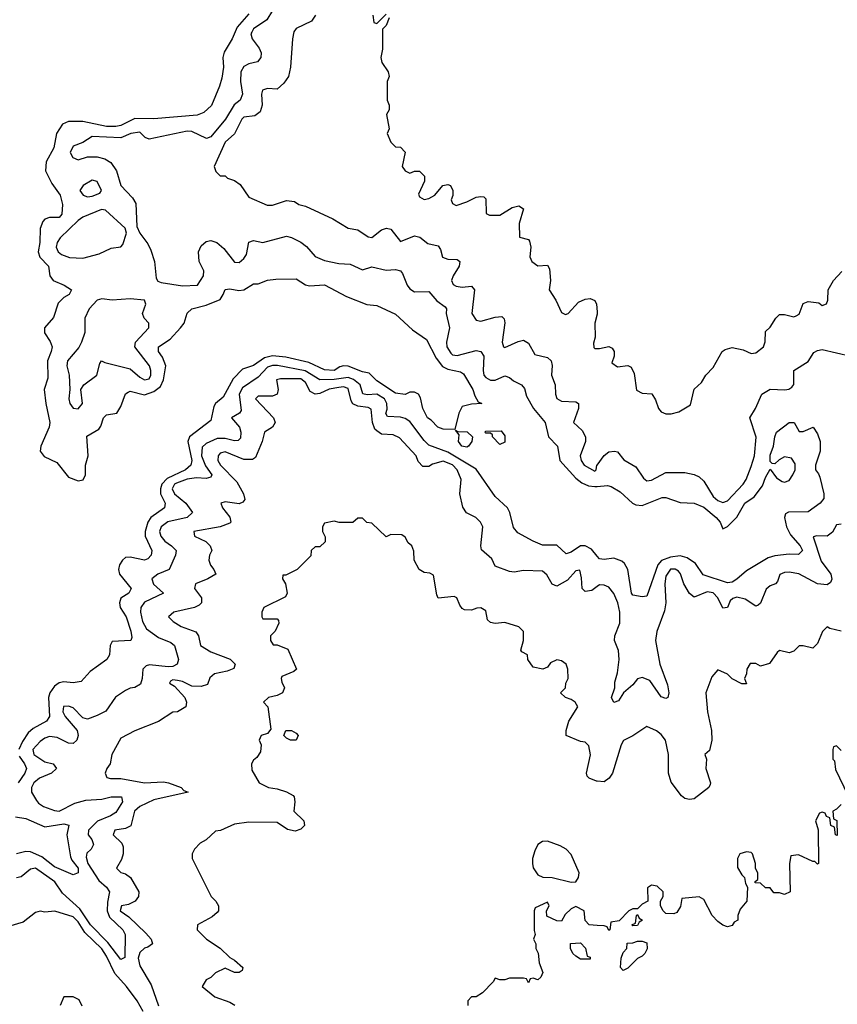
# Model space of a CAD drawing. Header units: inches. Extents: x 2601682 to 2755810, y 449311 to 584050.
# Tile 193 of 256: x 2637564 to 2641013, y 501835 to 505990. Entities that reach past the tile are written whole.
import ezdxf

# ---------------------------------------------------------------- set-up
doc = ezdxf.new("R2010")
doc.units = ezdxf.units.IN
doc.header["$MEASUREMENT"] = 0
doc.layers.add('C6530', color=7, linetype='Continuous')
doc.layers.add('C6540', color=7, linetype='Continuous')

msp = doc.modelspace()

# ---------------------------------------------------------------- linework, layer by layer
at = {"layer": 'C6530', "color": 2}
for points, elevation in [([(2638530, 506015.3), (2638481.7, 505958.3), (2638460.7, 505910), (2638427.1, 505852.9), (2638420.7, 505830), (2638423, 505790), (2638416.7, 505743.3), (2638407.3, 505710), (2638372.5, 505627.5), (2638341.1, 505598.9), (2638312.7, 505587.3), (2638130, 505571.5), (2638050, 505573.7), (2637990, 505543.9), (2637970, 505539.2), (2637930, 505539.3), (2637830, 505560.5), (2637770, 505560.7), (2637744.9, 505550), (2637718.7, 505510), (2637708.2, 505450), (2637675.8, 505390), (2637672.7, 505352.7), (2637699.1, 505299.1), (2637734.4, 505250), (2637744.9, 505210), (2637741, 505170), (2637730, 505155.3), (2637690, 505155.3), (2637670, 505149), (2637661.6, 505138.4), (2637650.4, 505109.6), (2637648.4, 505050), (2637641.6, 505010), (2637648.6, 504988.6), (2637684.9, 504950), (2637690.5, 504910), (2637704.9, 504890), (2637751.3, 504870), (2637782, 504850), (2637772, 504830), (2637750, 504817.2), (2637726.2, 504793.8), (2637706.2, 504733.8), (2637668.2, 504690), (2637668.7, 504668.7), (2637692.4, 504632.4), (2637700.5, 504610), (2637697.1, 504590), (2637680.4, 504550), (2637682.8, 504477.2), (2637667.7, 504430), (2637673.4, 504370), (2637690.3, 504290), (2637688.7, 504270), (2637653, 504190), (2637650.6, 504170), (2637666.6, 504146.6), (2637721.1, 504121.1), (2637770, 504059.5), (2637810, 504043.7), (2637831.1, 504048.9), (2637841.6, 504070), (2637842, 504110), (2637852.8, 504150), (2637847.2, 504232.8), (2637897.4, 504262.6), (2637905.8, 504274.2), (2637917.2, 504310), (2637930, 504322.8), (2637974, 504330), (2637990, 504358), (2638010, 504410.8), (2638021, 504419), (2638030, 504423), (2638090, 504407.4), (2638130, 504420.9), (2638157.3, 504442.7), (2638171.2, 504470), (2638180.5, 504530), (2638166.5, 504566.5), (2638149.3, 504590), (2638149, 504610), (2638198, 504642), (2638242.7, 504690), (2638257.2, 504710), (2638270, 504751.3), (2638289.6, 504770.4), (2638350, 504784.9), (2638409, 504810), (2638422.7, 504830), (2638430, 504851), (2638450, 504854.8), (2638488.1, 504848.1), (2638509.4, 504850.6), (2638550, 504876), (2638570, 504876), (2638610, 504890.8), (2638644.1, 504895.9), (2638730, 504896), (2638770, 504871.3), (2638787.1, 504867.1), (2638850, 504870.7), (2638942, 504822), (2639028.6, 504788.6), (2639070, 504784), (2639150, 504747.3), (2639221.4, 504681.4), (2639280.7, 504640.7), (2639321.3, 504561.3), (2639347.2, 504527.2), (2639370, 504515.8), (2639424, 504504), (2639436.3, 504496.3), (2639476, 504430), (2639483.6, 504403.6), (2639498, 504378), (2639514, 504370), (2639470, 504368), (2639430, 504358), (2639416, 504330), (2639399.6, 504260.4), (2639350, 504262), (2639328, 504270), (2639300.4, 504300.4), (2639284, 504310), (2639265.2, 504350), (2639254.6, 504394.6), (2639246, 504410), (2639230, 504418), (2639210, 504418), (2639190, 504408), (2639150, 504414), (2639070, 504466.6), (2639038, 504498), (2639010, 504504.2), (2638950, 504528), (2638930, 504529.6), (2638914.6, 504525.4), (2638890, 504509.8), (2638850, 504512), (2638783.5, 504543.5), (2638686.2, 504566.2), (2638630, 504571.5), (2638596.5, 504563.5), (2638550, 504531.6), (2638504.4, 504515.6), (2638464.7, 504475.3), (2638422.3, 504397.7), (2638390.4, 504370), (2638382.4, 504357.6), (2638370, 504299), (2638280.4, 504230), (2638273.7, 504210), (2638290.3, 504130), (2638285.5, 504110), (2638263.8, 504090), (2638186.2, 504053.8), (2638164, 504030), (2638158, 504010), (2638158.5, 503990), (2638177.1, 503950), (2638174.8, 503930), (2638116.4, 503890), (2638104.9, 503870), (2638093.1, 503830), (2638093.7, 503810), (2638120.7, 503750), (2638118.8, 503730), (2638104.9, 503715.1), (2638090, 503709.6), (2638030, 503722), (2638010, 503720.9), (2637997.3, 503710), (2637985.5, 503690), (2637980.5, 503670), (2637984.9, 503650), (2638034, 503590), (2638024.7, 503570), (2637990.5, 503549.5), (2637984.9, 503530), (2637988.2, 503510), (2638012.4, 503470), (2638032.7, 503410), (2638037.3, 503382.7), (2638032, 503370), (2637954.4, 503365.6), (2637944.9, 503350), (2637942, 503310), (2637931, 503290), (2637861.1, 503238.9), (2637823, 503197), (2637790, 503191.8), (2637750, 503196.3), (2637730, 503191.3), (2637710, 503178), (2637691.5, 503150), (2637685.4, 503130), (2637690, 503049.2), (2637676.3, 503030), (2637621.3, 502998.7), (2637599.9, 502980.1), (2637575.3, 502944.7), (2637559.7, 502910)], 10), ([(2638630, 506029.3), (2638606, 505990), (2638550, 505951.2), (2638542.6, 505937.4), (2638539.5, 505930), (2638544.9, 505910), (2638574, 505870), (2638582.8, 505850), (2638581, 505830), (2638567.3, 505812.7), (2638530, 505804.5), (2638510, 505792.3), (2638496.4, 505770), (2638494.9, 505730), (2638504.4, 505675.6), (2638494, 505650), (2638469.1, 505630.9), (2638432, 505570), (2638370, 505495.6), (2638351.7, 505488.3), (2638290, 505518), (2638270, 505520.5), (2638110, 505486.6), (2638092.7, 505492.7), (2638070, 505516), (2638032, 505510), (2637990, 505491.5), (2637870, 505497), (2637830, 505472.3), (2637790, 505457.2), (2637777.3, 505430), (2637788.3, 505408.3), (2637810, 505398.8), (2637850, 505411), (2637890, 505410.8), (2637923.4, 505403.4), (2637948, 505388), (2637972.7, 505352.7), (2637990.8, 505290), (2638039.1, 505239.1), (2638054, 505214), (2638058, 505118), (2638070.7, 505090), (2638104.4, 505044.4), (2638117, 505017), (2638133, 504970), (2638139.8, 504899.8), (2638146.8, 504886.8), (2638160.7, 504880.7), (2638250, 504866.8), (2638314, 504870), (2638339.3, 504910), (2638341.2, 504930), (2638321.2, 504970), (2638318, 505010), (2638330, 505036), (2638350, 505054), (2638370, 505059.1), (2638396, 505050), (2638425.1, 505025.1), (2638470, 504966.8), (2638490, 504966), (2638510, 504982.8), (2638520.1, 504999.9), (2638530, 505052), (2638550, 505058.8), (2638590, 505050.6), (2638690, 505076), (2638710.7, 505070.7), (2638750, 505051.3), (2638773.4, 505033.4), (2638810, 504990.7), (2638850, 504974.4), (2638910, 504962), (2638958, 504958), (2639010, 504934.8), (2639050, 504946.8), (2639110, 504933), (2639150, 504935.5), (2639170.6, 504930.6), (2639179.3, 504919.3), (2639198, 504870), (2639210, 504854), (2639230, 504842), (2639290, 504842.8), (2639324.2, 504804.2), (2639358.8, 504778.8), (2639364, 504770), (2639363, 504750), (2639377, 504690), (2639364.2, 504630), (2639365.3, 504610), (2639382.4, 504582.4), (2639390, 504576.4), (2639410, 504573.4), (2639490, 504594), (2639510, 504590.4), (2639522, 504570), (2639519, 504510), (2639522.6, 504490), (2639530, 504480.4), (2639550, 504468.8), (2639570, 504468.7), (2639610, 504487.3), (2639630, 504480.7), (2639646.7, 504466.7), (2639681, 504450), (2639693.2, 504433.2), (2639702, 504402), (2639731.3, 504350), (2639780.5, 504290), (2639795.5, 504230), (2639832.7, 504190), (2639843, 504130), (2639910, 504054.9), (2639935.9, 504035.9), (2639963.7, 504023.7), (2639990, 504019.7), (2640000, 504020.5)], 14), ([(2638812, 506010), (2638795.3, 505984.7), (2638730, 505952.7), (2638721.1, 505938.9), (2638714.8, 505910), (2638706.8, 505790), (2638698, 505750), (2638678, 505722), (2638650, 505697.2), (2638610, 505699.3), (2638587.7, 505692.3), (2638584, 505676), (2638586.4, 505630), (2638578.7, 505601.3), (2638555.6, 505584.4), (2638510, 505578.4), (2638500.5, 505570), (2638470, 505508.7), (2638430, 505474), (2638384.7, 505370), (2638392, 505350), (2638410, 505332), (2638430, 505331.3), (2638441, 505321), (2638470, 505311.3), (2638494.4, 505294.4), (2638530, 505241), (2638607.5, 505207.5), (2638630, 505207.3), (2638690, 505226.8), (2638723.6, 505223.6), (2638742, 505210), (2638770, 505204), (2638884.7, 505150), (2638950, 505111), (2638990, 505102.8), (2639034.4, 505074.4), (2639050, 505070.8), (2639090, 505104), (2639110.7, 505110.7), (2639130, 505106), (2639170, 505054.8), (2639230, 505078), (2639252.7, 505072.7), (2639285.8, 505045.8), (2639330, 505036), (2639339.8, 505019.8), (2639347.9, 504987.9), (2639370, 504979.1), (2639410, 504978.8), (2639421, 504970), (2639417.3, 504950), (2639393, 504910), (2639386, 504890), (2639393.2, 504873.2), (2639405.7, 504865.7), (2639430, 504861.6), (2639470, 504866), (2639482.8, 504850), (2639470.8, 504750.8), (2639490, 504722), (2639510, 504718), (2639570, 504735.5), (2639597.3, 504737.3), (2639607.3, 504727.3), (2639610.6, 504710.6), (2639598.8, 504630), (2639604.7, 504610), (2639610, 504607.3), (2639667.5, 504632.5), (2639690, 504637.3), (2639710, 504624.7), (2639736.9, 504576.9), (2639790, 504564), (2639806.8, 504550), (2639810.4, 504530.4), (2639808.2, 504490), (2639823, 504450), (2639823.8, 504410), (2639830, 504391.3), (2639850, 504380.5), (2639910, 504377.3), (2639921, 504370), (2639922, 504350), (2639901, 504290), (2639937.1, 504257.1), (2639950.8, 504230), (2639950.8, 504210), (2639928.2, 504150), (2639932.7, 504130), (2639945.5, 504110), (2639990, 504084.7), (2639995.3, 504090), (2639999.3, 504110), (2640000, 504110.9)], 18), ([(2639054, 506010), (2639058, 505978), (2639070, 505974), (2639110, 506014)], 22), ([(2639122, 505998), (2639110, 505966), (2639094, 505950), (2639094.8, 505865.2), (2639086.8, 505830), (2639092, 505810), (2639118, 505770), (2639122, 505750), (2639114, 505730), (2639114, 505650), (2639122, 505630), (2639122, 505610), (2639112, 505590), (2639122, 505530), (2639114, 505510), (2639130, 505474), (2639150, 505454), (2639170, 505452), (2639190.7, 505430.7), (2639178, 505370), (2639190, 505352), (2639210, 505342), (2639228.9, 505351.1), (2639250, 505351.3), (2639271.3, 505330), (2639271.1, 505308.9), (2639246.4, 505253.6), (2639250, 505242), (2639270, 505231.3), (2639290, 505236), (2639315.3, 505250), (2639349.3, 505290.7), (2639370, 505294.8), (2639382, 505290), (2639391.3, 505270), (2639391.1, 505248.9), (2639384.7, 505230), (2639390, 505214), (2639406, 505206), (2639450, 505221), (2639490, 505241), (2639510, 505244.7), (2639522, 505242), (2639530, 505234), (2639532, 505172), (2639545.4, 505165.4), (2639590, 505166), (2639642, 505198), (2639663.6, 505203.6), (2639670, 505204.7), (2639690, 505192), (2639671.3, 505130), (2639672, 505072), (2639710, 505062), (2639715.3, 505055.3), (2639721, 505030), (2639716, 504990), (2639724.7, 504970), (2639750, 504951.3), (2639790, 504954), (2639798.8, 504938.8), (2639802.8, 504890), (2639798, 504850), (2639826, 504806), (2639850, 504754), (2639866, 504746), (2639878, 504750), (2639922, 504798), (2639949.4, 504810.6), (2639970, 504814), (2639990, 504804.7), (2639997.3, 504790), (2640000, 504758)], 22), ([(2640000, 504747.3), (2639990.7, 504710), (2639991.3, 504650), (2639985.4, 504625.4), (2639986.4, 504606.4), (2639990, 504602), (2640000, 504602)], 22), ([(2640000, 503726.8), (2639976.2, 503756.2), (2639950, 503769.7), (2639930, 503769.7), (2639890, 503743.6), (2639870, 503736), (2639830, 503772.3), (2639770, 503773.2), (2639729.6, 503789.6), (2639664.8, 503824.8), (2639647.5, 503847.5), (2639631.5, 503910), (2639621.6, 503930), (2639570, 503978), (2639490, 504093.6), (2639370, 504165.8), (2639290, 504195.1), (2639270, 504214), (2639210, 504294.5), (2639190, 504307.3), (2639170, 504312.8), (2639116, 504316), (2639108.2, 504328.2), (2639114, 504346), (2639113.3, 504370), (2639103.1, 504390), (2639070, 504409.8), (2639030, 504407.2), (2639011.8, 504411.8), (2638999.7, 504450), (2638972.5, 504472.5), (2638950, 504479.8), (2638890, 504471.4), (2638830.7, 504470.7), (2638767.9, 504507.9), (2638651.3, 504531.3), (2638630, 504531.6), (2638610, 504523.5), (2638570, 504481.6), (2638504, 504436), (2638490.3, 504410), (2638498.4, 504341.6), (2638490.7, 504329.3), (2638458, 504310), (2638490.5, 504270.5), (2638496.4, 504250), (2638495.3, 504224.7), (2638485.2, 504214.8), (2638470, 504213.6), (2638430, 504222.7), (2638397.1, 504222.9), (2638350, 504202.4), (2638334.3, 504185.7), (2638331.4, 504150), (2638347.6, 504107.6), (2638374.9, 504070), (2638370, 504059), (2638350, 504053.6), (2638310, 504057.2), (2638270, 504051.6), (2638225.1, 504034.9), (2638217, 504030), (2638210, 504016), (2638207.2, 504010), (2638216.4, 503990), (2638265.3, 503950), (2638293, 503910), (2638270.8, 503890), (2638188.3, 503871.7), (2638160.3, 503850), (2638153.4, 503830), (2638159.5, 503810), (2638175.8, 503790), (2638204.9, 503770), (2638224, 503750), (2638220.5, 503730), (2638194.8, 503670), (2638146, 503650), (2638120.7, 503630), (2638128.7, 503608.7), (2638171, 503570), (2638090, 503531.6), (2638074.4, 503510), (2638073.4, 503490), (2638081.5, 503450), (2638099.1, 503419.1), (2638150, 503383.1), (2638201.7, 503361.7), (2638216.3, 503350), (2638233.4, 503290), (2638227.7, 503270), (2638210, 503260.5), (2638190, 503259.1), (2638112.1, 503267.9), (2638096.7, 503263.3), (2638084, 503250), (2638080.5, 503210), (2638073.5, 503186.5), (2638050, 503172.3), (2638030, 503169.5), (2638010, 503159.5), (2637968.4, 503131.6), (2637927.7, 503072.3), (2637890, 503053.2), (2637850, 503039), (2637830, 503044), (2637790, 503086.6), (2637770, 503093.6), (2637748.1, 503091.9), (2637746.4, 503070), (2637755.5, 503050), (2637806, 502990), (2637811, 502970), (2637804.7, 502950), (2637790, 502935.3), (2637770, 502937.2), (2637721.2, 502961.2), (2637690, 502965.1), (2637670, 502958.4), (2637650, 502944.5), (2637619.1, 502910), (2637623, 502890), (2637670, 502858.7), (2637704.7, 502850), (2637718.8, 502830), (2637697.3, 502810), (2637647.7, 502790), (2637623.8, 502770), (2637613.4, 502750), (2637614, 502730), (2637635.2, 502695.2), (2637643.8, 502683.8), (2637664.7, 502670), (2637710, 502652.7), (2637730, 502650.4), (2637796.6, 502683.4), (2637843.3, 502696.7), (2637910, 502700.3), (2637950.3, 502710.3), (2637994, 502710), (2637997.3, 502690), (2637970, 502644.5), (2637946.8, 502630), (2637891.9, 502608.1), (2637854.4, 502570), (2637853, 502550), (2637867.7, 502530), (2637874.9, 502510), (2637864.9, 502490), (2637846.7, 502473.3), (2637844.4, 502455.6), (2637851.6, 502430), (2637897, 502357), (2637930.4, 502330), (2637942, 502310), (2637933.9, 502266.1), (2637933.2, 502230), (2637943.2, 502203.2), (2637999.5, 502150), (2638008.4, 502130), (2638007.3, 502032.7), (2637990, 502023.7), (2637935.4, 502095.4), (2637863.1, 502170), (2637817.6, 502237.6), (2637744.2, 502304.2), (2637711.6, 502351.6), (2637630, 502409.3), (2637610, 502405.2), (2637570, 502372.7), (2637550, 502369.2)], 14), ([(2640000, 503597.9), (2639978, 503582), (2639950, 503577.2), (2639937.2, 503590), (2639934.8, 503634.8), (2639927.3, 503667.3), (2639910, 503664), (2639875.6, 503624.4), (2639830, 503599.3), (2639810, 503608.7), (2639787.5, 503647.5), (2639770, 503662.7), (2639690, 503665.6), (2639650, 503659.3), (2639630, 503661.2), (2639570, 503684), (2639555.3, 503715.3), (2639512.9, 503752.9), (2639509.2, 503770), (2639518, 503850), (2639508, 503870), (2639488.9, 503888.9), (2639449.2, 503909.2), (2639433.6, 503933.6), (2639421.2, 503990), (2639426, 504050), (2639409.5, 504090), (2639390, 504111.1), (2639350, 504127.3), (2639305.8, 504114.2), (2639290, 504104), (2639264, 504104), (2639245.2, 504125.2), (2639236, 504150), (2639166.2, 504226.2), (2639138.9, 504238.9), (2639090, 504240.9), (2639070, 504255.1), (2639062.8, 504262.8), (2639052.8, 504290), (2639047.2, 504347.2), (2639034.1, 504354.2), (2638990, 504359.1), (2638969.7, 504369.7), (2638962.4, 504382.4), (2638950, 504433.3), (2638930, 504440.4), (2638910, 504438.5), (2638869.3, 504430.7), (2638830, 504413), (2638810, 504409.6), (2638790, 504420.9), (2638770, 504459.5), (2638750, 504475.1), (2638664.7, 504475.3), (2638647.3, 504470), (2638654, 504430), (2638650.4, 504409.6), (2638630, 504402), (2638570, 504401.2), (2638558.8, 504390), (2638634.9, 504310), (2638642, 504290), (2638631, 504270), (2638596, 504250), (2638586.8, 504210), (2638558, 504142), (2638546, 504134), (2638510, 504134.7), (2638430, 504166), (2638410, 504161.2), (2638400.7, 504150), (2638399.1, 504130), (2638410.5, 504110), (2638480.6, 504040.6), (2638508.2, 503990), (2638514.2, 503965.8), (2638505.5, 503954.5), (2638490, 503947.3), (2638430, 503956), (2638412, 503950), (2638418.8, 503930), (2638450.4, 503890.4), (2638454, 503870), (2638450, 503866), (2638410.3, 503849.7), (2638298, 503830), (2638301, 503810), (2638348.5, 503788.5), (2638367.3, 503770), (2638374.8, 503750), (2638364.9, 503730), (2638362, 503710), (2638368.6, 503688.6), (2638382.8, 503670), (2638390.8, 503650), (2638358, 503630), (2638306, 503610), (2638300.7, 503590), (2638330.7, 503550), (2638330.8, 503530), (2638320.5, 503519.5), (2638302, 503510), (2638214, 503490), (2638192, 503470), (2638211.3, 503450), (2638244.7, 503430), (2638306.8, 503406.8), (2638318, 503390), (2638326.8, 503350), (2638370, 503322), (2638451.5, 503291.5), (2638473.4, 503270), (2638467.7, 503252.3), (2638439, 503241), (2638386, 503230), (2638366.7, 503213.3), (2638355.8, 503184.2), (2638330, 503175.6), (2638290, 503177.6), (2638250, 503197.6), (2638230, 503202), (2638210, 503204), (2638200.7, 503199.3), (2638196, 503190), (2638217, 503177), (2638260.7, 503130), (2638267.3, 503110), (2638264.7, 503090), (2638230, 503068.7), (2638210, 503068), (2638150, 503028.7), (2638050, 502988.7), (2637990, 502958), (2637952, 502890), (2637946, 502850), (2637931.3, 502830), (2637924.7, 502810), (2637931.6, 502791.6), (2637947.5, 502787.5), (2637990, 502787.7), (2638090, 502770.4), (2638170, 502773.4), (2638192, 502770), (2638244.7, 502750), (2638256.9, 502736.9), (2638274, 502730), (2638130, 502697.4), (2638070.8, 502670), (2638048.2, 502650), (2638032.2, 502587.8), (2638010, 502577), (2637964.7, 502570), (2637958, 502550), (2637995.2, 502515.2), (2637999.8, 502499.8), (2638000.7, 502470), (2637994, 502446), (2637972, 502410), (2637991.1, 502391.1), (2638010, 502386), (2638030.7, 502370.7), (2638066, 502310), (2638064.7, 502290), (2638051.3, 502270), (2638023.5, 502256.5), (2637994, 502250), (2637987.7, 502230), (2638023.7, 502203.7), (2638095.4, 502135.4), (2638118.8, 502110), (2638124.7, 502090), (2638104, 502076), (2638090, 502072.7), (2638070, 502054), (2638063.6, 502030), (2638070, 501997.3), (2638118, 501918), (2638148.9, 501828.9)], 18), ([(2640000, 502776.9), (2639997.2, 502777.2), (2639966, 502790), (2639958, 502798), (2639955.3, 502810), (2639972.5, 502887.5), (2639965.2, 502925.2), (2639950, 502942), (2639930, 502944), (2639869, 502970), (2639869, 502990), (2639881.2, 503030), (2639918, 503090), (2639908, 503110), (2639890, 503122), (2639866, 503130), (2639846, 503150), (2639866, 503170), (2639868, 503190), (2639878, 503210), (2639876, 503250), (2639869, 503270), (2639850, 503285.2), (2639830, 503289), (2639804, 503276), (2639790, 503258), (2639771.1, 503248.9), (2639730, 503258), (2639708, 503290), (2639706, 503310), (2639682, 503322), (2639678, 503330), (2639688.9, 503371.1), (2639688.9, 503408.9), (2639670, 503428.7), (2639610, 503446), (2639570, 503442), (2639550, 503446), (2639538, 503458), (2639530, 503495.3), (2639510, 503508), (2639492.7, 503507.3), (2639470, 503498), (2639440.4, 503500.4), (2639430, 503506), (2639420.2, 503520.2), (2639408, 503550), (2639396.5, 503556.5), (2639329.1, 503549.1), (2639323.2, 503563.2), (2639310, 503646), (2639294, 503654), (2639270, 503657.2), (2639249.4, 503669.4), (2639228.7, 503710), (2639227.3, 503747.3), (2639218, 503770), (2639203.1, 503783.1), (2639190, 503806), (2639176.4, 503816.4), (2639130, 503818), (2639110, 503808), (2639050, 503866), (2639028.4, 503868.4), (2639010, 503886), (2638990, 503886), (2638970, 503868), (2638911.6, 503868.4), (2638890, 503874), (2638850, 503866), (2638842, 503850), (2638842, 503830), (2638852.7, 503807.3), (2638852.7, 503787.3), (2638830, 503766), (2638810, 503766), (2638794, 503750), (2638792.7, 503727.3), (2638734, 503670), (2638686, 503646), (2638674, 503646), (2638672, 503630), (2638684.7, 503610), (2638692, 503570), (2638684.7, 503555.3), (2638594, 503510), (2638584.7, 503490), (2638584.7, 503470), (2638590, 503462), (2638650, 503462), (2638655.3, 503455.3), (2638656.9, 503443.1), (2638642, 503410), (2638622, 503390), (2638622, 503370), (2638632.7, 503352.7), (2638650, 503352), (2638694.4, 503334.4), (2638731, 503250), (2638721, 503239), (2638670, 503218), (2638666.8, 503210), (2638670, 503194), (2638681, 503170), (2638672, 503150), (2638650, 503139), (2638614, 503130), (2638592, 503110), (2638611.3, 503090), (2638623.6, 502996.4), (2638610, 502978), (2638582, 502970), (2638574, 502950), (2638582, 502930), (2638579.6, 502900.4), (2638563.6, 502876.4), (2638550, 502866), (2638542, 502850), (2638543.6, 502823.6), (2638574, 502770), (2638614, 502750), (2638650, 502744.7), (2638690, 502732), (2638716.9, 502716.9), (2638722, 502710), (2638724.7, 502690), (2638721, 502650), (2638762, 502610), (2638766, 502590), (2638750, 502574), (2638726, 502566), (2638693.2, 502573.2), (2638650, 502602), (2638530, 502604), (2638470, 502595.3), (2638411.6, 502568.4), (2638390, 502566), (2638351.1, 502528.9), (2638325.4, 502514.6), (2638302, 502490), (2638292, 502470), (2638292, 502450), (2638314, 502406), (2638372, 502290), (2638392, 502270), (2638402, 502250), (2638402, 502230), (2638396.9, 502223.1), (2638375.3, 502204.7), (2638314, 502170), (2638312, 502150), (2638352, 502110), (2638410, 502072), (2638450, 502032), (2638470, 502022), (2638504.7, 501990), (2638502, 501978), (2638490, 501968.7), (2638470, 501968.7), (2638430, 501988), (2638390, 501968), (2638370, 501948), (2638350, 501938), (2638334, 501910), (2638386.4, 501866.4), (2638450, 501844.7), (2638471, 501831)], 22), ([(2637561.8, 502881.8), (2637584.4, 502850), (2637592.4, 502830), (2637584.9, 502810), (2637557.7, 502770)], 10), ([(2637545.7, 502625.7), (2637590, 502619.5), (2637670, 502583.8), (2637750, 502597.1), (2637770.5, 502590.5), (2637763, 502550), (2637778, 502458), (2637783.7, 502443.7), (2637810.3, 502410), (2637810.6, 502389.4), (2637790, 502381.2), (2637710, 502415.1), (2637657.4, 502457.4), (2637610, 502478), (2637590, 502480.5), (2637550, 502469.6)], 10), ([(2638084.5, 501804.5), (2638058.9, 501850), (2638014.8, 501910), (2637965.4, 501965.4), (2637930, 502038.4), (2637910, 502069.6), (2637838.4, 502138.4), (2637810, 502182.7), (2637790, 502203.7), (2637711.6, 502228.4), (2637670, 502224), (2637650, 502228.7), (2637630, 502222), (2637578, 502182), (2637516.9, 502163.1)], 18), ([(2640000, 502167.9), (2639966, 502170), (2639948.9, 502188.9), (2639946, 502230), (2639910, 502248), (2639890, 502238), (2639865.4, 502214.6), (2639850, 502186), (2639830, 502188), (2639787.3, 502207.3), (2639786, 502230), (2639798, 502250), (2639790, 502266), (2639738, 502242), (2639734, 502230), (2639734, 502146), (2639738, 502130), (2639732, 502110), (2639742, 502090), (2639742, 502070), (2639750.9, 502050.9), (2639756, 502010), (2639771.3, 501970), (2639762, 501950), (2639750, 501938), (2639730, 501946), (2639718, 501942), (2639710, 501926), (2639702, 501942), (2639690, 501946), (2639630, 501946), (2639610, 501938), (2639590, 501938), (2639570, 501946), (2639562, 501930), (2639516.9, 501883.1), (2639490, 501866), (2639470, 501866), (2639454, 501850), (2639454, 501830)], 26), ([(2637827.3, 501827.3), (2637814.6, 501854.6), (2637790, 501866), (2637750, 501866), (2637734, 501830)], 22)]:
    msp.add_lwpolyline(points, dxfattribs=dict(at, elevation=elevation))
for points, elevation in [([(2637870, 505312.7), (2637832, 505290), (2637818, 505270), (2637832, 505250), (2637850, 505242.8), (2637870, 505246), (2637902, 505258), (2637908.7, 505270), (2637890, 505308)], 14), ([(2637909, 505189), (2637830, 505156.3), (2637810, 505143.5), (2637734.9, 505070), (2637721.6, 505050), (2637717.1, 505030), (2637725.5, 505010), (2637739.9, 504999.9), (2637773.4, 504986.6), (2637830, 504983.8), (2637898.4, 505001.6), (2637950, 505026), (2637990, 505032), (2637999, 505041), (2638014, 505090), (2638009, 505110), (2637926, 505186)], 14), ([(2638030, 504812.3), (2637953.7, 504806.3), (2637910, 504812.3), (2637890, 504806), (2637857.3, 504770), (2637838, 504730), (2637838.8, 504670), (2637824, 504630), (2637812.8, 504607.2), (2637764.9, 504550), (2637762, 504530), (2637773, 504490), (2637776, 504430), (2637770.8, 504390), (2637774.8, 504370), (2637790, 504351), (2637810, 504347.7), (2637829, 504370), (2637822, 504430), (2637834, 504450), (2637888.7, 504490), (2637901.2, 504538.8), (2637909.4, 504550.6), (2637923.5, 504543.5), (2638030, 504516.3), (2638070, 504482), (2638090, 504470.7), (2638110, 504474.8), (2638117.6, 504490), (2638117.6, 504510), (2638111.5, 504530), (2638049.2, 504610), (2638052.7, 504630), (2638109.2, 504690), (2638109, 504710), (2638088.7, 504730), (2638082, 504750), (2638095.3, 504790), (2638090, 504806)], 14), ([(2639450, 504186), (2639429.2, 504190), (2639415.3, 504210), (2639418, 504238), (2639402, 504258), (2639412.7, 504252.7), (2639451.1, 504251.1), (2639474, 504230), (2639472, 504210), (2639458, 504190)], 10), ([(2639590, 504198), (2639558, 504230), (2639558, 504238), (2639550, 504246), (2639530, 504246), (2639526, 504250), (2639530, 504254), (2639595.3, 504255.3), (2639610, 504234), (2639610, 504208)], 10), ([(2638730, 502949.3), (2638706, 502950), (2638690, 502958), (2638678, 502970), (2638686, 502990), (2638710, 502990.6), (2638730, 502978.8), (2638738.8, 502970)], 22), ([(2639790, 502523.7), (2639770, 502522.7), (2639750.4, 502509.6), (2639736.7, 502483.3), (2639727.3, 502450), (2639726.8, 502430), (2639730.6, 502410.6), (2639750, 502382), (2639771, 502371), (2639810, 502370.7), (2639890, 502351), (2639910, 502352), (2639922, 502370), (2639924, 502390), (2639890, 502468), (2639869.4, 502489.4), (2639844.1, 502504.1)], 26), ([(2639930, 502026), (2639910, 502038), (2639898, 502050), (2639888, 502070), (2639888, 502092), (2639930, 502094), (2639951.6, 502071.6), (2639958, 502038), (2639970, 502034), (2639970, 502026)], 26)]:
    msp.add_lwpolyline(points, close=True, dxfattribs=dict(at, elevation=elevation))
at = {"layer": 'C6540', "color": 2}
for points, elevation in [([(2640000, 504602), (2640010, 504602), (2640050, 504611.3), (2640063.6, 504603.6), (2640072, 504590), (2640072, 504570), (2640062, 504542), (2640085.4, 504525.4), (2640128.9, 504531.1), (2640143.6, 504523.6), (2640156.9, 504496.9), (2640166.4, 504426.4), (2640190, 504414), (2640231.1, 504411.1), (2640246.4, 504386.4), (2640258.8, 504350), (2640270, 504336), (2640290, 504326.8), (2640312.9, 504327.1), (2640344.7, 504335.3), (2640394.6, 504365.4), (2640409, 504431), (2640440.4, 504459.6), (2640458, 504490), (2640490, 504522), (2640528, 504590), (2640540.9, 504599.1), (2640570, 504607.3), (2640616.8, 504596.8), (2640650, 504581), (2640670, 504584.7), (2640702, 504610), (2640708.9, 504631.1), (2640710, 504674), (2640730, 504692), (2640754, 504730), (2640770, 504746), (2640790, 504746), (2640830, 504736), (2640840.2, 504739.8), (2640852.1, 504747.9), (2640870, 504792), (2640890, 504801), (2640934.8, 504794.8), (2640950, 504784.7), (2640968.4, 504791.6), (2640974, 504806), (2640975.3, 504850), (2640998, 504890), (2641032.5, 504927.5)], 22), ([(2640000, 504758), (2640000.7, 504750), (2640000, 504747.3)], 22), ([(2640000, 504110.9), (2640029.5, 504150.5), (2640050, 504166), (2640074, 504170), (2640086, 504166), (2640113.2, 504133.2), (2640162.8, 504102.8), (2640195.9, 504055.9), (2640210, 504044), (2640230, 504047.3), (2640290, 504078.8), (2640370, 504078.8), (2640410, 504070.8), (2640430, 504061), (2640450, 504042.8), (2640490, 503978), (2640510, 503961.6), (2640530, 503953), (2640550, 503959.1), (2640616.2, 504030), (2640629.4, 504050), (2640650, 504104.7), (2640663.6, 504150), (2640671.3, 504228.7), (2640644, 504310), (2640668.7, 504350), (2640695.3, 504410), (2640729.6, 504430.4), (2640792, 504428), (2640809.4, 504430.6), (2640820.9, 504439.1), (2640829.3, 504450.7), (2640829.6, 504510.4), (2640890, 504547.7), (2640914.8, 504585.2), (2640930, 504594.8), (2640950, 504598.8), (2641070, 504570.5)], 18), ([(2640000, 504020.5), (2640044.2, 504024.2), (2640059.6, 504019.6), (2640097.7, 503997.8), (2640149.3, 503949.3), (2640163.2, 503943.2), (2640190, 503940.3), (2640273.8, 503973.8), (2640290, 503974), (2640350, 503953), (2640410, 503950.5), (2640450, 503932.7), (2640502, 503890), (2640518.8, 503870), (2640530, 503842), (2640550, 503851), (2640590, 503890.7), (2640623.7, 503950), (2640663.3, 503976.7), (2640697.2, 504022.8), (2640710, 504058), (2640730, 504094), (2640757.3, 504057.3), (2640780.7, 504040.7), (2640790, 504038.8), (2640810, 504046), (2640826, 504070), (2640835.3, 504090), (2640835.3, 504115.3), (2640820.4, 504140.4), (2640790, 504145.2), (2640767.5, 504132.5), (2640750, 504115.3), (2640738, 504118), (2640730, 504126), (2640730, 504152), (2640743.7, 504190), (2640749.5, 504230.5), (2640757.2, 504250), (2640810, 504291), (2640831, 504291), (2640852.7, 504252.7), (2640870, 504252), (2640911.3, 504271.3), (2640930, 504242), (2640941, 504210), (2640941, 504170), (2640922, 504110), (2640922, 504090), (2640934.4, 504074.4), (2640939.1, 504059.1), (2640956.3, 503990), (2640956.3, 503970), (2640941, 503950), (2640890, 503914), (2640807.7, 503912.3), (2640795.3, 503904.7), (2640790.7, 503889.3), (2640799.3, 503850), (2640816.5, 503816.5), (2640856.3, 503770), (2640866, 503750), (2640850, 503734), (2640810, 503735.1), (2640750, 503727.8), (2640721.3, 503718.7), (2640630, 503664), (2640590, 503629.3), (2640570, 503617.2), (2640550, 503613.2), (2640446.9, 503646.9), (2640415.1, 503695), (2640379.8, 503719.8), (2640350, 503727.2), (2640310, 503722.7), (2640272.3, 503707.7), (2640255.8, 503690), (2640210, 503558), (2640190, 503555.3), (2640150, 503562), (2640145.2, 503570), (2640129.7, 503670), (2640115.6, 503695.6), (2640104.6, 503704.6), (2640070, 503718), (2640030, 503712), (2640010, 503714.5), (2640000, 503726.8)], 14), ([(2641030, 503861.2), (2641010, 503859), (2640992.8, 503827.2), (2640971.3, 503810), (2640927.5, 503812.5), (2640912, 503808), (2640945.4, 503705.4), (2640986, 503650), (2640990.4, 503629.6), (2640984.9, 503615.1), (2640970, 503606), (2640930.5, 503609.5), (2640851.1, 503651.1), (2640810, 503658.4), (2640790, 503657.2), (2640771, 503649), (2640761, 503619), (2640752, 503610), (2640730, 503601.2), (2640713.2, 503586.8), (2640690, 503528), (2640679.8, 503520.2), (2640670, 503515.3), (2640625.1, 503545.1), (2640590, 503552.8), (2640572.5, 503547.5), (2640562, 503538), (2640550, 503509), (2640530, 503506.6), (2640509.6, 503550), (2640490, 503571.2), (2640464.6, 503575.4), (2640410, 503552.7), (2640390, 503569.2), (2640365.6, 503610), (2640351.5, 503651.5), (2640342.9, 503662.9), (2640330, 503671.5), (2640310, 503671.2), (2640290, 503642), (2640286.3, 503610), (2640290.3, 503529.6), (2640284.1, 503495.9), (2640251.7, 503408.3), (2640246, 503370), (2640264.4, 503270), (2640296.3, 503183.7), (2640302, 503150), (2640298, 503130), (2640290, 503125.2), (2640270, 503133.2), (2640222, 503202), (2640190, 503214.5), (2640170, 503209.2), (2640150, 503184), (2640110.7, 503149.3), (2640090, 503115.3), (2640070, 503109), (2640061.2, 503130), (2640075.3, 503170), (2640074.6, 503194.6), (2640085.6, 503234.4), (2640093.6, 503290), (2640090, 503328), (2640072.7, 503370), (2640075.1, 503390), (2640095.8, 503444.2), (2640095.8, 503490), (2640087.3, 503530), (2640070, 503569), (2640050, 503595.3), (2640030, 503604), (2640010, 503605.2), (2640000, 503597.9)], 18), ([(2641029.1, 503409.1), (2640981.2, 503421.2), (2640970, 503428), (2640951.1, 503408.9), (2640930, 503358), (2640910, 503338), (2640870, 503348), (2640852.7, 503347.3), (2640830, 503326), (2640810, 503318), (2640770, 503328), (2640759.6, 503320.4), (2640726.8, 503273.2), (2640690, 503262), (2640670, 503273.2), (2640646.4, 503273.6), (2640631.3, 503250), (2640630.9, 503229.1), (2640622, 503210), (2640630, 503188), (2640610, 503188), (2640570, 503208), (2640550, 503228), (2640510, 503246), (2640483.6, 503216.4), (2640458, 503150), (2640466, 503070), (2640482.8, 502990), (2640484.7, 502950), (2640474, 502906), (2640454, 502890), (2640462, 502870), (2640458.8, 502830), (2640478.8, 502770), (2640477.3, 502762.7), (2640471.3, 502750), (2640410, 502702), (2640390, 502699), (2640370, 502704), (2640355.5, 502715.5), (2640312.1, 502772.1), (2640300.9, 502810), (2640301.6, 502890), (2640289.2, 502950), (2640270, 502974), (2640250, 502988.7), (2640210, 503008), (2640150, 502968), (2640111.6, 502948.4), (2640102, 502930), (2640064.7, 502810), (2640051.3, 502790), (2640030, 502774), (2640000, 502776.9)], 22), ([(2641030, 502906), (2641010, 502926), (2640998, 502922), (2640994, 502910), (2640994, 502870), (2641002, 502862), (2641005.4, 502825.4), (2641058, 502718)], 26), ([(2641030, 502678), (2641010, 502658), (2640994, 502650), (2640998, 502618), (2641011.1, 502611.1), (2641012.7, 502547.3), (2641006, 502550), (2641002, 502582), (2640986, 502590), (2640982, 502622), (2640967.3, 502627.3), (2640962, 502642), (2640950, 502646), (2640938, 502642), (2640922, 502610), (2640932, 502572), (2640934, 502430), (2640930, 502426), (2640918, 502438), (2640910, 502438), (2640850, 502466), (2640818, 502462), (2640812, 502430), (2640814, 502310), (2640790, 502298), (2640770, 502306), (2640746, 502306), (2640730, 502326), (2640710, 502326), (2640690, 502346), (2640667.3, 502347.3), (2640667.3, 502352.7), (2640678, 502362), (2640678, 502390), (2640668.4, 502408.4), (2640668, 502430), (2640655.3, 502470), (2640650, 502475.3), (2640630, 502479), (2640602, 502470), (2640592, 502450), (2640592.7, 502412.7), (2640610, 502382), (2640622, 502370), (2640625.4, 502345.4), (2640634, 502330), (2640632, 502270), (2640603.6, 502236.4), (2640594, 502210), (2640594, 502190), (2640578, 502182), (2640570, 502168), (2640550, 502162), (2640530, 502169), (2640510, 502184), (2640485.2, 502210), (2640450, 502278), (2640430, 502288), (2640358, 502282), (2640351.6, 502248.4), (2640336.9, 502223.1), (2640323.6, 502216.4), (2640290, 502218), (2640278, 502230), (2640268, 502250), (2640268, 502270), (2640278, 502290), (2640278, 502310), (2640253.6, 502333.6), (2640230, 502338), (2640212.7, 502327.3), (2640214, 502270), (2640190, 502258), (2640170, 502238), (2640150, 502238), (2640134, 502230), (2640092.7, 502187.3), (2640058, 502182), (2640054, 502150), (2640050, 502146), (2640042, 502162), (2640030, 502166), (2640000, 502167.9)], 26)]:
    msp.add_lwpolyline(points, dxfattribs=dict(at, elevation=elevation))
at = {"layer": 'C6540', "color": 2, "elevation": 26}
for points in [[(2640150, 502166), (2640146, 502170), (2640162, 502178), (2640166, 502210), (2640170, 502214), (2640178, 502198), (2640192, 502190), (2640178, 502182), (2640170, 502168)], [(2640110, 501978), (2640098, 501990), (2640102, 502030), (2640110, 502054), (2640126, 502070), (2640127.3, 502092.7), (2640150, 502094), (2640170, 502102), (2640190, 502102), (2640210, 502094), (2640211.1, 502068.9), (2640202, 502050), (2640190, 502038), (2640170, 502028), (2640130, 501988)]]:
    msp.add_lwpolyline(points, close=True, dxfattribs=at)

doc.saveas('drawing.dxf')
